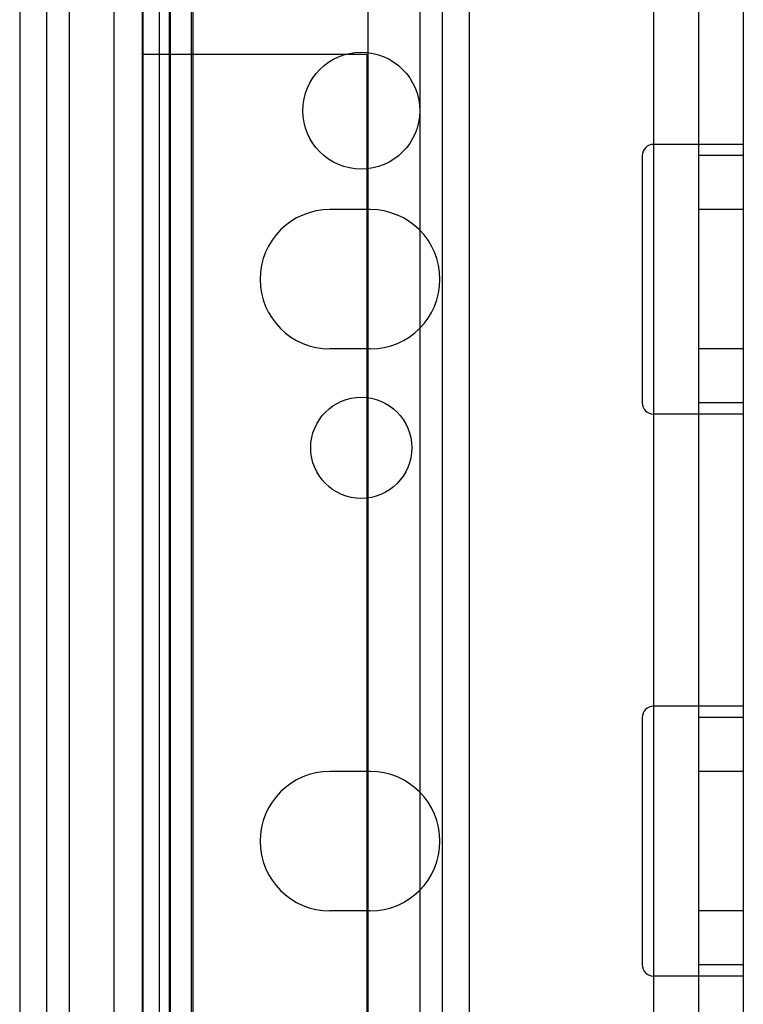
# Model space of a CAD drawing. Header units: millimetres. Extents: x 207 to 812, y 101 to 1295.
# Tile 21 of 55: x 209 to 241, y 974 to 1018. Entities that reach past the tile are written whole.
import ezdxf

# ---------------------------------------------------------------- set-up
doc = ezdxf.new("R2010")
doc.units = ezdxf.units.MM
doc.header["$LTSCALE"] = 91.508876
doc.layers.get('0').update_dxf_attribs({"linetype": 'CONTINUOUS'})

msp = doc.modelspace()

# ---------------------------------------------------------------- linework, layer by layer
at = {"color": 7, "linetype": 'Continuous'}
for p, q in [((214.19, 1293.519), (214.19, 151.519)), ((214.94, 1293.519), (214.94, 118.519)), ((215.39, 1293.519), (215.39, 151.519)), ((216.39, 151.519), (216.39, 1293.519)), ((210.94, 1292.019), (210.94, 120.019)), ((212.94, 277.019), (212.94, 1292.019)), ((214.24, 150.019), (214.24, 1292.019)), ((215.44, 1292.019), (215.44, 150.019)), ((216.44, 1292.019), (216.44, 150.019)), ((236.94, 1292.019), (236.94, 120.019)), ((238.94, 1292.019), (238.94, 120.019)), ((240.94, 1292.019), (240.94, 120.019)), ((226.54, 1291.019), (226.54, 123.019)), ((227.54, 1291.019), (227.54, 123.019)), ((228.74, 1291.019), (228.74, 123.019)), ((208.74, 1289.819), (208.74, 123.019)), ((209.94, 1289.819), (209.94, 123.019)), ((224.24, 191.519), (224.24, 1250.519)), ((224.19, 1016.019), (214.19, 1016.019)), ((224.19, 1016.019), (224.19, 226.669)), ((240.94, 1012.019), (236.94, 1012.019)), ((236.44, 1011.519), (236.44, 1000.519)), ((240.94, 1011.519), (238.94, 1011.519)), ((224.34, 1009.119), (222.54, 1009.119)), ((240.94, 1009.119), (238.94, 1009.119)), ((224.34, 1002.919), (222.54, 1002.919)), ((240.94, 1002.919), (238.94, 1002.919)), ((240.94, 1000.519), (238.94, 1000.519)), ((240.94, 1000.019), (236.94, 1000.019)), ((240.94, 987.019), (236.94, 987.019)), ((236.44, 986.519), (236.44, 975.519)), ((240.94, 986.519), (238.94, 986.519)), ((224.34, 984.119), (222.54, 984.119)), ((240.94, 984.119), (238.94, 984.119)), ((224.34, 977.919), (222.54, 977.919)), ((240.94, 977.919), (238.94, 977.919)), ((240.94, 975.519), (238.94, 975.519)), ((240.94, 975.019), (236.94, 975.019))]:
    msp.add_line(p, q, dxfattribs=at)
for centre, radius in [((223.94, 1013.519), 2.6), ((223.94, 998.519), 2.25)]:
    msp.add_circle(centre, radius, dxfattribs=at)
for centre, radius, start, end in [((236.94, 1011.519), 0.5, 89.9996, 180), ((222.54, 1006.019), 3.1, 90, 270), ((224.34, 1006.019), 3.1, 270, 90), ((236.94, 1000.519), 0.5, 180, 270.0004), ((236.94, 986.519), 0.5, 89.9996, 180), ((222.54, 981.019), 3.1, 90, 270), ((224.34, 981.019), 3.1, 270, 90), ((236.94, 975.519), 0.5, 180, 270.0004)]:
    msp.add_arc(centre, radius, start, end, dxfattribs=at)

doc.saveas('drawing.dxf')
